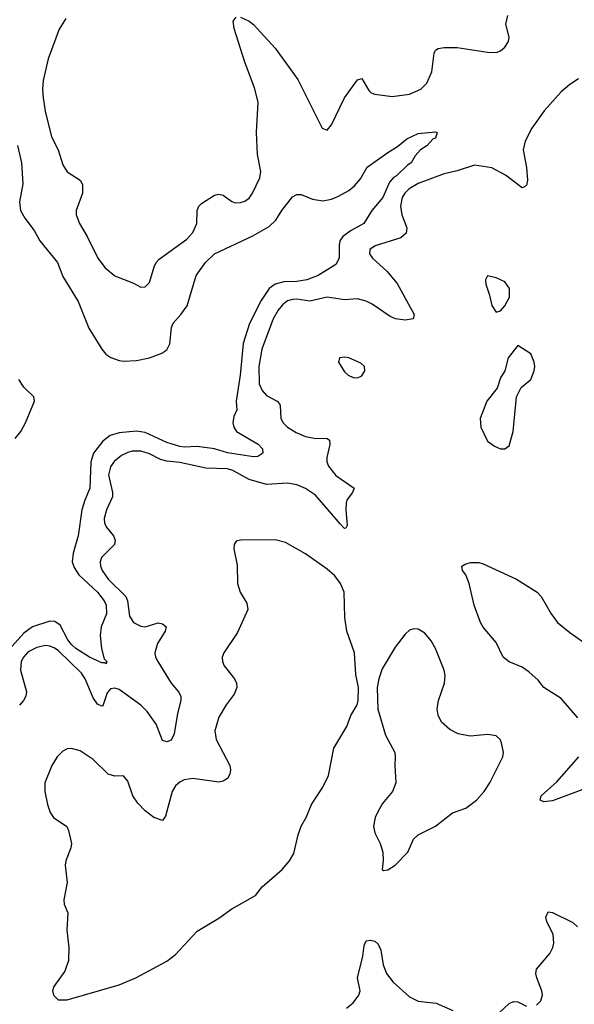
# Model space of a CAD drawing. Header units: inches. Extents: x 1552611 to 1694776, y 811966 to 917215.
# Tile 20 of 256: x 1564151 to 1566711, y 850928 to 855471. Entities that reach past the tile are written whole.
import ezdxf

# ---------------------------------------------------------------- set-up
doc = ezdxf.new("R2010")
doc.units = ezdxf.units.IN
doc.header["$MEASUREMENT"] = 0
doc.layers.add('B5865', color=7, linetype='Continuous')

msp = doc.modelspace()

# ---------------------------------------------------------------- linework, layer by layer
at = {"layer": 'B5865', "color": 5}
for points, elevation in [([(1565170, 855482), (1565210, 855464.4), (1565230, 855448.4), (1565330, 855339.5), (1565435, 855195), (1565547.2, 854970), (1565570, 854961.3), (1565590, 854984.9), (1565651.1, 855110), (1565710, 855193.4), (1565730, 855198.8), (1565763.4, 855143.4), (1565773.3, 855133.3), (1565790, 855126.7), (1565870, 855117.1), (1565950, 855126.7), (1566003, 855150), (1566030, 855178.3), (1566054, 855230), (1566063.9, 855316.1), (1566069.9, 855330.1), (1566082.8, 855337.2), (1566110, 855342), (1566170, 855342), (1566310, 855320.2), (1566350, 855318.9), (1566370, 855327.6), (1566390, 855344.2), (1566407.4, 855370), (1566410.5, 855390), (1566395.3, 855450), (1566403.9, 855490)], 780), ([(1564364.5, 855475.5), (1564332.7, 855427.3), (1564282.4, 855290), (1564260.1, 855190), (1564256.8, 855150), (1564259.6, 855110), (1564268.2, 855048.2), (1564297.5, 854930), (1564328.3, 854870), (1564350, 854800.7), (1564370, 854768.2), (1564430, 854730.4), (1564441.1, 854710), (1564440.3, 854670), (1564411.4, 854590), (1564411.5, 854570), (1564426.5, 854530), (1564462.2, 854470), (1564511.1, 854370), (1564545.1, 854325.1), (1564590, 854289), (1564675.8, 854255.8), (1564710, 854236), (1564730, 854238), (1564750, 854258), (1564772.2, 854330), (1564781, 854350), (1564794.6, 854365.4), (1564921.9, 854458.1), (1564950, 854488.7), (1564968.9, 854531.1), (1564970, 854590.7), (1564977.2, 854610), (1564990, 854622.7), (1565050, 854661.8), (1565070, 854665.2), (1565090, 854661.1), (1565130, 854632), (1565146.2, 854626.2), (1565170, 854626.7), (1565190, 854633.1), (1565210, 854647.4), (1565225.1, 854670), (1565258.8, 854741.2), (1565263.7, 854770), (1565248.4, 854848.4), (1565244.2, 854950), (1565251.9, 855090), (1565235.6, 855155.6), (1565190, 855274.5), (1565141.1, 855430), (1565136, 855464), (1565150, 855482.8)], 780), ([(1566730, 855197.5), (1566690, 855172), (1566650, 855137.3), (1566572.5, 855050), (1566515.5, 854970), (1566484.1, 854910), (1566475.5, 854870), (1566490.8, 854789.2), (1566495, 854730), (1566490, 854706), (1566480.9, 854699.1), (1566470, 854695.1), (1566393.8, 854753.8), (1566330, 854786.6), (1566250, 854799.8), (1566170, 854773.1), (1566110, 854759.3), (1565990, 854714.9), (1565949.2, 854690.8), (1565928.6, 854670), (1565916.7, 854650), (1565908.6, 854610), (1565915.8, 854570), (1565938, 854510), (1565934.3, 854485.7), (1565910, 854463.6), (1565792.6, 854427.4), (1565768, 854410), (1565766, 854390), (1565779.2, 854370), (1565846.2, 854310), (1565894.1, 854254.1), (1565971.5, 854110), (1565967.3, 854090), (1565930, 854084.2), (1565885.1, 854090), (1565860.9, 854100.9), (1565778.5, 854158.5), (1565750, 854172), (1565710, 854182.5), (1565650, 854178.6), (1565570, 854189.9), (1565490, 854172), (1565430, 854181.7), (1565410, 854180.4), (1565387.1, 854172.9), (1565364.9, 854155.1), (1565344.5, 854130), (1565321.5, 854090), (1565268.3, 853950), (1565255.1, 853870), (1565257.1, 853790), (1565270, 853760.2), (1565290, 853737.4), (1565340.3, 853710), (1565350, 853698.4), (1565353.8, 853690), (1565356.2, 853630), (1565366.7, 853610), (1565387.4, 853590), (1565426.6, 853566.6), (1565470, 853547.9), (1565510, 853539.5), (1565570, 853538.4), (1565580.8, 853530), (1565583, 853510), (1565569.5, 853450), (1565569.4, 853430), (1565576.3, 853410), (1565610, 853368.3), (1565694.3, 853310), (1565687.9, 853290), (1565663.2, 853256.8), (1565658, 853242), (1565656.1, 853210), (1565662.8, 853137.2), (1565655.8, 853124.2), (1565650, 853123.5), (1565630, 853144.1), (1565516.3, 853276.3), (1565470, 853307.5), (1565430, 853324.5), (1565387.8, 853332.2), (1565290, 853326.9), (1565210, 853349.9), (1565134.6, 853390), (1565110, 853397.8), (1565010, 853400.9), (1564890, 853428), (1564830, 853433.1), (1564801, 853441), (1564750, 853467.3), (1564710, 853480.7), (1564670, 853480.2), (1564650, 853474.2), (1564620.8, 853459.2), (1564587, 853433), (1564570, 853408.2), (1564561.5, 853370), (1564580.1, 853290), (1564579.5, 853270), (1564551.6, 853210), (1564541, 853170), (1564541.8, 853150), (1564550.2, 853130.2), (1564584.4, 853090), (1564592, 853070), (1564588.1, 853050), (1564529.3, 852990), (1564523, 852970), (1564524.1, 852950), (1564531.9, 852930), (1564559.6, 852890), (1564640.9, 852810), (1564648.6, 852790), (1564658.6, 852718.6), (1564676.1, 852690), (1564710, 852671.8), (1564730, 852670.2), (1564790, 852687.2), (1564810, 852683.6), (1564827, 852670), (1564822.8, 852650), (1564787.2, 852592.8), (1564774.5, 852550), (1564777.5, 852530), (1564788.1, 852510), (1564850, 852409.2), (1564884.5, 852370), (1564895.5, 852350), (1564895.1, 852330), (1564879.5, 852270), (1564864, 852176), (1564850, 852146.8), (1564830, 852139.3), (1564810, 852145.7), (1564781.1, 852221.1), (1564739.4, 852279.4), (1564710, 852307.5), (1564610, 852379.9), (1564590, 852386.7), (1564570, 852383.2), (1564555.3, 852364.7), (1564534.3, 852305.7), (1564530, 852302.8), (1564510, 852313.2), (1564490, 852341.5), (1564452.8, 852430), (1564435.6, 852455.6), (1564330, 852558), (1564310, 852573.1), (1564290, 852580.7), (1564270, 852582.7), (1564230, 852574.8), (1564190, 852553.4), (1564167.9, 852530), (1564158.4, 852510), (1564154.4, 852470), (1564182.8, 852370), (1564179.2, 852350), (1564168.7, 852330), (1564150, 852308.1)], 780), ([(1564141.3, 854890), (1564159.5, 854810), (1564166.1, 854713.9), (1564150.3, 854630), (1564155.3, 854590), (1564174.8, 854554.8), (1564218, 854498), (1564244.6, 854450), (1564326, 854350), (1564350, 854286), (1564420.3, 854170), (1564470, 854047.3), (1564530.2, 853950.2), (1564548.2, 853928.2), (1564572.3, 853912.3), (1564610, 853897.7), (1564630, 853894.9), (1564690, 853898.3), (1564750, 853911.3), (1564807.3, 853932.7), (1564830, 853947.4), (1564844.2, 853975.8), (1564852.2, 854050), (1564859.2, 854070), (1564895.3, 854110), (1564923.4, 854150), (1564966.3, 854290), (1565008.5, 854350), (1565050, 854390.9), (1565227.1, 854472.9), (1565302.8, 854517.2), (1565333.6, 854546.4), (1565360.5, 854590), (1565410, 854653.4), (1565430, 854664.9), (1565450, 854664), (1565502.3, 854642.3), (1565550, 854635.6), (1565590, 854643.1), (1565623, 854657), (1565670, 854682.6), (1565696.4, 854703.6), (1565723.5, 854736.5), (1565755.6, 854790), (1565850, 854858.3), (1565895.1, 854884.9), (1565938.8, 854921.2), (1565990, 854945.5), (1566070, 854954), (1566078, 854950), (1566070, 854924), (1566059.6, 854920.4), (1566030, 854889), (1566001, 854870), (1565976.9, 854843.1), (1565958, 854810), (1565940.5, 854799.5), (1565890.4, 854750), (1565876.7, 854743.3), (1565858.7, 854721.3), (1565827.2, 854650), (1565777, 854590), (1565739.5, 854530), (1565681.2, 854498.8), (1565643.2, 854470), (1565629.1, 854450), (1565625.2, 854430), (1565626, 854370), (1565610, 854341.6), (1565528.2, 854290), (1565476.3, 854270), (1565430, 854263.2), (1565370, 854261.4), (1565330, 854250.5), (1565302.3, 854230), (1565265.4, 854174.6), (1565211.4, 854068.6), (1565182.6, 853977.4), (1565168.9, 853830), (1565150.2, 853710.2), (1565153.1, 853670), (1565139.7, 853640.3), (1565134.3, 853610), (1565139, 853590), (1565151.2, 853570), (1565251.6, 853511.6), (1565271.1, 853490), (1565274, 853470), (1565250, 853455.3), (1565230, 853454), (1565110, 853472.6), (1565050, 853490.9), (1564970, 853502.1), (1564910, 853497.7), (1564890, 853501.2), (1564830, 853519.5), (1564730, 853566), (1564690, 853572.8), (1564610, 853564.4), (1564567.9, 853552.1), (1564534.6, 853525.4), (1564492.3, 853470), (1564478.7, 853430), (1564475.5, 853310), (1564450.1, 853250), (1564438.6, 853210), (1564421.1, 853090), (1564397.2, 853010), (1564393.7, 852970), (1564402.5, 852942.5), (1564423.7, 852910), (1564509.5, 852830), (1564540.8, 852790), (1564550.1, 852770), (1564551.2, 852730), (1564526.4, 852670), (1564523.2, 852630), (1564528.9, 852568.9), (1564541.7, 852521.7), (1564554, 852510), (1564550, 852498), (1564544, 852504), (1564530, 852503.6), (1564473.6, 852530), (1564410, 852569.9), (1564390, 852587.2), (1564373.3, 852610), (1564337.8, 852677.8), (1564313.3, 852693.3), (1564290, 852695.2), (1564210, 852669), (1564170, 852640.9), (1564089.2, 852550)], 760), ([(1564130, 853537.8), (1564155.6, 853570), (1564178.3, 853610), (1564219.5, 853710), (1564216.5, 853730), (1564170, 853775.7), (1564146.9, 853810)], 760), ([(1566728.1, 852250), (1566650, 852339), (1566570.8, 852390), (1566543.7, 852423.7), (1566501.9, 852461.9), (1566470, 852483.1), (1566410, 852508.6), (1566382.7, 852530), (1566350, 852596.9), (1566290, 852668.3), (1566278.4, 852690), (1566249, 852770), (1566226.2, 852870), (1566210, 852909.4), (1566194.5, 852930), (1566192.3, 852950), (1566210, 852960.3), (1566234.2, 852965.8), (1566270, 852965.6), (1566290, 852960.2), (1566444.9, 852890), (1566539.5, 852830), (1566559, 852810), (1566604.4, 852730), (1566633.9, 852690), (1566690, 852642.8), (1566790, 852572.9)], 780), ([(1566787, 851933), (1566610, 851866.1), (1566570, 851862.7), (1566553, 851870), (1566558.4, 851890), (1566630, 851954.8), (1566731.8, 852070)], 780), ([(1566536, 850924), (1566556, 850944), (1566564, 850970), (1566562, 850990), (1566538, 851050), (1566534, 851070), (1566536.8, 851090), (1566598.2, 851161.8), (1566611.9, 851190), (1566616.1, 851210), (1566613.4, 851250), (1566584.1, 851310), (1566579.8, 851330), (1566590, 851353.7), (1566610, 851351.5), (1566704.6, 851304.6), (1566725.5, 851285.5)], 780), ([(1565659.3, 850910), (1565690, 850935.2), (1565716.8, 850970), (1565722.7, 850990), (1565711, 851050), (1565734.8, 851150), (1565741.2, 851198.8), (1565750, 851220.5), (1565770, 851224.2), (1565790, 851219.5), (1565806, 851206), (1565817.9, 851177.9), (1565829.6, 851109.6), (1565843.5, 851070), (1565874.6, 851030), (1565950, 850962.3), (1565990, 850943), (1566073.7, 850933.7), (1566150, 850899.6)], 780), ([(1566316.4, 850843.6), (1566410, 850932.2), (1566430, 850940.2), (1566450, 850939.6), (1566490, 850919.5)], 780)]:
    msp.add_lwpolyline(points, dxfattribs=dict(at, elevation=elevation))
at = {"layer": 'B5865', "color": 5, "elevation": 820}
for points in [[(1566310, 854288.7), (1566300.7, 854270), (1566303, 854250), (1566319.9, 854199.9), (1566330, 854152), (1566350, 854121), (1566370, 854126.8), (1566390, 854151), (1566412.3, 854190), (1566412.7, 854230), (1566390, 854261.2), (1566350, 854279.3)], [(1566450, 853968), (1566406, 853910), (1566391, 853850), (1566370, 853818), (1566354.8, 853770), (1566308, 853710), (1566276.3, 853630), (1566280.5, 853590), (1566310, 853526), (1566342.5, 853502.5), (1566370, 853491), (1566390, 853491), (1566410, 853504.7), (1566429.6, 853570), (1566443.7, 853730), (1566466, 853774), (1566510, 853811.3), (1566526, 853850), (1566529.3, 853870), (1566526.6, 853890), (1566510, 853929)], [(1565650, 853914), (1565627.7, 853910), (1565623.1, 853890), (1565650, 853846), (1565668, 853830), (1565690, 853820.3), (1565710, 853818.7), (1565730, 853828.2), (1565743.6, 853850), (1565742.9, 853870), (1565726.1, 853886.1), (1565670, 853911)], [(1565330, 853070.8), (1565170.5, 853069.5), (1565150, 853064), (1565140.7, 853050), (1565139.3, 853030), (1565154.7, 852954.7), (1565155.8, 852870), (1565169.1, 852830), (1565198.8, 852778.8), (1565203.7, 852750), (1565156.8, 852643.2), (1565092.9, 852550), (1565085.8, 852530), (1565086.5, 852510), (1565094.5, 852490), (1565143, 852430), (1565151.8, 852410), (1565153.4, 852390), (1565141.2, 852358.8), (1565104.8, 852310), (1565070, 852252), (1565052.5, 852190), (1565058.6, 852150), (1565120.7, 852030), (1565123.8, 852010), (1565120.8, 851990), (1565109.6, 851970.4), (1565090, 851957), (1565070, 851953.1), (1564950, 851969.3), (1564910, 851962.8), (1564890, 851952.8), (1564870, 851935.2), (1564855.3, 851910), (1564823.7, 851796.3), (1564810, 851775.6), (1564770, 851789.8), (1564730, 851820.9), (1564696, 851856), (1564673.5, 851890), (1564650, 851956.9), (1564630, 851982.4), (1564590, 851981.1), (1564559.8, 851990), (1564490, 852057), (1564430, 852098), (1564390, 852108.7), (1564370, 852106), (1564350, 852096), (1564323.6, 852070), (1564299.6, 852030), (1564267.8, 851950), (1564266.7, 851910), (1564279.7, 851850), (1564292.1, 851812.1), (1564306.7, 851790), (1564368.4, 851748.4), (1564376.9, 851730), (1564390.2, 851670), (1564387, 851650), (1564363.8, 851590), (1564361.4, 851570), (1564370.1, 851490), (1564354, 851410), (1564356.5, 851390), (1564372.6, 851350), (1564368, 851270), (1564377.7, 851190), (1564376.5, 851130), (1564359.6, 851080.4), (1564308.4, 851010), (1564302, 850990), (1564306.8, 850970), (1564328.5, 850948.5), (1564370, 850948.7), (1564610, 851016.9), (1564687, 851050), (1564830, 851126.3), (1564870, 851158), (1564970, 851265.3), (1565070, 851325.5), (1565130, 851367.7), (1565239.5, 851430), (1565269.6, 851470), (1565363, 851550), (1565396.9, 851590), (1565416.5, 851623.5), (1565436.1, 851710), (1565449.8, 851750), (1565472.9, 851790), (1565498.7, 851850), (1565549.8, 851930), (1565576.2, 851983.8), (1565601.7, 852110), (1565660.4, 852210), (1565680, 852260), (1565708.4, 852310), (1565713.3, 852330), (1565715.1, 852390), (1565702.9, 852450), (1565696.9, 852550), (1565661.6, 852650), (1565652.1, 852712.1), (1565648.2, 852830), (1565631.9, 852870), (1565605.1, 852905.1), (1565570, 852935.3), (1565470, 853006), (1565378.1, 853058.1)], [(1565970, 852659.6), (1565950, 852654), (1565930, 852636.2), (1565883.8, 852576.2), (1565824.4, 852475.6), (1565809, 852430), (1565801.3, 852390), (1565804, 852290), (1565840.3, 852170), (1565882, 852090), (1565884.2, 852070), (1565882, 852030), (1565887, 851950), (1565871.5, 851910), (1565826.4, 851853.6), (1565804.2, 851815.8), (1565792.6, 851790), (1565784.6, 851750), (1565790, 851719.3), (1565815, 851670), (1565826.8, 851630), (1565829.2, 851590.8), (1565824.9, 851550), (1565830, 851544.9), (1565850, 851548.9), (1565884.7, 851570), (1565942, 851630), (1565968.9, 851690), (1565989.9, 851710.1), (1566070, 851749.3), (1566148.7, 851811.3), (1566210, 851833.4), (1566260.2, 851870), (1566295, 851910), (1566321.5, 851950), (1566382, 852070), (1566384.5, 852090), (1566374.5, 852134.5), (1566369.2, 852150), (1566350, 852166), (1566312.3, 852172.3), (1566230, 852165.7), (1566175, 852175), (1566136.3, 852196.3), (1566098.9, 852230), (1566082.2, 852262.2), (1566078, 852290), (1566083.8, 852330), (1566111.4, 852410), (1566114.8, 852445.2), (1566111.2, 852470), (1566070.6, 852570), (1566050, 852605.1), (1566020.5, 852640.5), (1565990, 852658.7)]]:
    msp.add_lwpolyline(points, close=True, dxfattribs=at)

doc.saveas('drawing.dxf')
